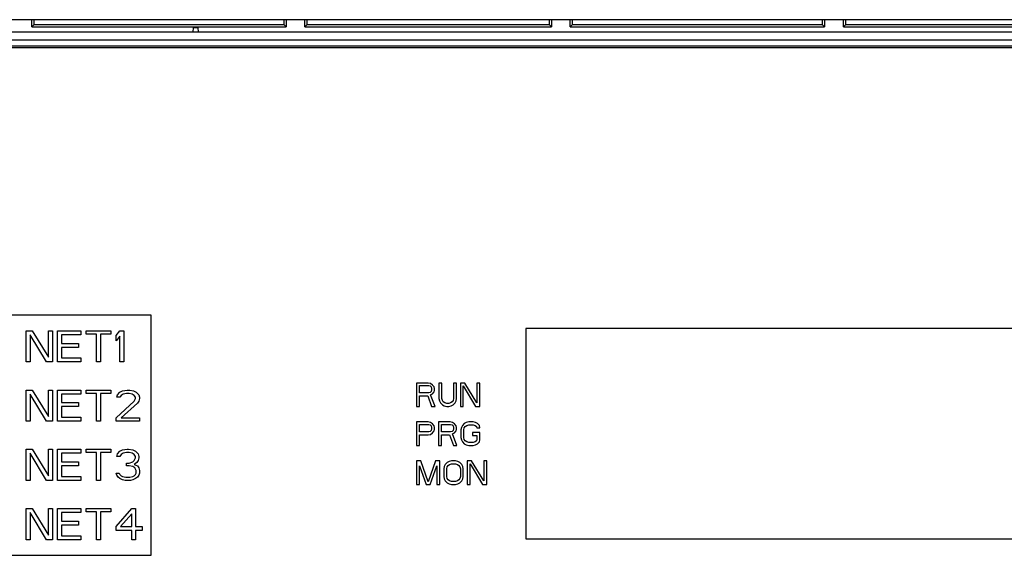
# Model space of a CAD drawing. Header units: millimetres. Extents: x 0 to 1300, y 0 to 1100.
# Tile 22 of 35: x 427 to 490, y 601 to 635. Entities that reach past the tile are written whole.
import ezdxf

# ---------------------------------------------------------------- set-up
doc = ezdxf.new("R2010")
doc.units = ezdxf.units.MM
doc.header["$LTSCALE"] = 71.703704
doc.layers.add('00_COMPONENTS', color=7, linetype='CONTINUOUS')

msp = doc.modelspace()

# ---------------------------------------------------------------- linework, layer by layer
at = {"layer": '00_COMPONENTS', "color": 7, "linetype": 'CONTINUOUS'}
for p, q in [((542.433, 635.49), (367.433, 635.49)), ((427.785, 635.041), (427.785, 635.49)), ((427.933, 635.19), (427.933, 635.49)), ((443.933, 635.49), (443.933, 635.19)), ((444.082, 635.49), (444.082, 635.041)), ((445.285, 635.041), (445.285, 635.49)), ((445.433, 635.19), (445.433, 635.49)), ((460.933, 635.49), (460.933, 635.19)), ((461.082, 635.49), (461.082, 635.041)), ((462.285, 635.041), (462.285, 635.49)), ((462.433, 635.19), (462.433, 635.49)), ((478.433, 635.49), (478.433, 635.19)), ((478.582, 635.49), (478.582, 635.041)), ((479.785, 635.041), (479.785, 635.49)), ((479.933, 635.19), (479.933, 635.49)), ((541.933, 634.69), (412.933, 634.69)), ((427.785, 635.041), (427.933, 635.19)), ((427.785, 635.041), (444.082, 635.041)), ((427.933, 635.19), (443.933, 635.19)), ((438.133, 634.69), (438.139, 634.99)), ((438.139, 634.99), (438.428, 634.99)), ((438.428, 634.99), (438.433, 634.69)), ((443.933, 635.19), (444.082, 635.041)), ((445.433, 635.19), (445.285, 635.041)), ((445.285, 635.041), (461.082, 635.041)), ((445.433, 635.19), (460.933, 635.19)), ((460.933, 635.19), (461.082, 635.041)), ((462.433, 635.19), (462.285, 635.041)), ((462.285, 635.041), (478.582, 635.041)), ((462.433, 635.19), (478.433, 635.19)), ((478.433, 635.19), (478.582, 635.041)), ((479.933, 635.19), (479.785, 635.041)), ((479.785, 635.041), (496.082, 635.041)), ((479.933, 635.19), (495.933, 635.19)), ((541.533, 633.79), (413.333, 633.79)), ((541.433, 633.69), (413.433, 633.69)), ((435.433, 616.54), (426.433, 616.54)), ((435.433, 601.14), (435.433, 616.54)), ((427.433, 613.54), (427.433, 615.54)), ((427.433, 615.54), (427.808, 615.54)), ((427.683, 615.284), (427.683, 613.54)), ((428.725, 613.54), (427.683, 615.284)), ((427.808, 615.54), (428.85, 613.837)), ((428.85, 613.837), (428.85, 615.54)), ((428.85, 615.54), (429.1, 615.54)), ((429.1, 615.54), (429.1, 613.54)), ((429.433, 613.54), (429.433, 615.54)), ((429.433, 615.54), (430.933, 615.54)), ((429.683, 615.284), (429.683, 614.731)), ((430.933, 615.284), (429.683, 615.284)), ((430.933, 615.54), (430.933, 615.284)), ((431.267, 615.327), (431.267, 615.54)), ((431.267, 615.54), (432.85, 615.54)), ((431.933, 615.327), (431.267, 615.327)), ((431.933, 613.54), (431.933, 615.327)), ((432.183, 615.327), (432.183, 613.54)), ((432.85, 615.327), (432.183, 615.327)), ((432.85, 615.54), (432.85, 615.327)), ((433.183, 615.242), (433.433, 615.54)), ((433.183, 614.901), (433.183, 615.242)), ((433.433, 615.199), (433.183, 614.901)), ((433.433, 615.54), (433.683, 615.54)), ((433.433, 613.54), (433.433, 615.199)), ((433.683, 615.54), (433.683, 613.54)), ((459.433, 615.69), (459.433, 602.19)), ((495.433, 615.69), (459.433, 615.69)), ((429.683, 614.731), (430.767, 614.731)), ((430.767, 614.731), (430.767, 614.476)), ((429.683, 614.476), (429.683, 613.795)), ((430.767, 614.476), (429.683, 614.476)), ((427.683, 613.54), (427.433, 613.54)), ((429.1, 613.54), (428.725, 613.54)), ((430.933, 613.54), (429.433, 613.54)), ((429.683, 613.795), (430.933, 613.795)), ((430.933, 613.795), (430.933, 613.54)), ((432.183, 613.54), (431.933, 613.54)), ((433.683, 613.54), (433.433, 613.54)), ((452.433, 612.19), (452.433, 610.69)), ((453.183, 612.19), (452.433, 612.19)), ((452.621, 611.551), (452.621, 612.03)), ((452.621, 612.03), (453.215, 612.03)), ((453.34, 612.158), (453.183, 612.19)), ((453.215, 612.03), (453.308, 611.998)), ((453.308, 611.998), (453.371, 611.934)), ((453.465, 612.062), (453.34, 612.158)), ((453.558, 611.934), (453.465, 612.062)), ((453.871, 612.19), (453.871, 611.2)), ((454.058, 612.19), (453.871, 612.19)), ((454.058, 611.2), (454.058, 612.19)), ((454.808, 612.19), (454.808, 611.2)), ((454.996, 612.19), (454.808, 612.19)), ((454.996, 611.2), (454.996, 612.19)), ((455.246, 612.19), (455.246, 610.69)), ((455.527, 612.19), (455.246, 612.19)), ((455.433, 610.69), (455.433, 611.998)), ((455.433, 611.998), (456.215, 610.69)), ((456.308, 610.913), (455.527, 612.19)), ((456.308, 612.19), (456.308, 610.913)), ((456.496, 612.19), (456.308, 612.19)), ((456.496, 610.69), (456.496, 612.19)), ((427.433, 609.74), (427.433, 611.74)), ((427.433, 611.74), (427.808, 611.74)), ((427.683, 611.484), (427.683, 609.74)), ((428.725, 609.74), (427.683, 611.484)), ((427.808, 611.74), (428.85, 610.037)), ((428.85, 610.037), (428.85, 611.74)), ((428.85, 611.74), (429.1, 611.74)), ((429.1, 611.74), (429.1, 609.74)), ((429.433, 609.74), (429.433, 611.74)), ((429.433, 611.74), (430.933, 611.74)), ((429.683, 611.484), (429.683, 610.931)), ((430.933, 611.484), (429.683, 611.484)), ((430.933, 611.74), (430.933, 611.484)), ((431.267, 611.527), (431.267, 611.74)), ((431.267, 611.74), (432.85, 611.74)), ((431.933, 611.527), (431.267, 611.527)), ((431.933, 609.74), (431.933, 611.527)), ((432.183, 611.527), (432.183, 609.74)), ((432.85, 611.527), (432.183, 611.527)), ((432.85, 611.74), (432.85, 611.527)), ((433.225, 611.272), (433.267, 611.442)), ((433.267, 611.442), (433.433, 611.612)), ((433.433, 611.612), (433.6, 611.697)), ((433.517, 611.399), (433.433, 611.272)), ((433.642, 611.484), (433.517, 611.399)), ((433.6, 611.697), (433.892, 611.74)), ((433.85, 611.527), (433.642, 611.484)), ((434.017, 611.527), (433.85, 611.527)), ((433.892, 611.74), (434.058, 611.74)), ((434.225, 611.484), (434.017, 611.527)), ((434.058, 611.74), (434.308, 611.697)), ((434.35, 611.399), (434.225, 611.484)), ((434.308, 611.697), (434.475, 611.612)), ((434.433, 611.272), (434.35, 611.399)), ((434.475, 611.612), (434.642, 611.442)), ((434.642, 611.442), (434.683, 611.272)), ((453.215, 611.551), (452.621, 611.551)), ((452.621, 610.69), (452.621, 611.36)), ((452.621, 611.36), (453.152, 611.36)), ((453.152, 611.36), (453.402, 610.69)), ((453.308, 611.583), (453.215, 611.551)), ((453.371, 611.647), (453.308, 611.583)), ((453.34, 611.424), (453.465, 611.487)), ((453.621, 610.69), (453.34, 611.424)), ((453.371, 611.934), (453.402, 611.839)), ((453.402, 611.743), (453.371, 611.647)), ((453.402, 611.839), (453.402, 611.743)), ((453.465, 611.487), (453.558, 611.615)), ((453.59, 611.839), (453.558, 611.934)), ((453.558, 611.615), (453.59, 611.711)), ((453.59, 611.711), (453.59, 611.839)), ((429.683, 610.931), (430.767, 610.931)), ((430.767, 610.931), (430.767, 610.676)), ((433.183, 609.952), (434.35, 611.016)), ((433.433, 611.272), (433.225, 611.272)), ((434.558, 610.889), (433.517, 609.952)), ((434.35, 611.016), (434.433, 611.186)), ((434.433, 611.186), (434.433, 611.272)), ((434.642, 611.016), (434.558, 610.889)), ((434.683, 611.186), (434.642, 611.016)), ((434.683, 611.272), (434.683, 611.186)), ((453.871, 611.2), (453.902, 611.041)), ((453.902, 611.041), (453.965, 610.913)), ((453.965, 610.913), (454.09, 610.785)), ((454.09, 611.073), (454.058, 611.2)), ((454.152, 610.977), (454.09, 611.073)), ((454.09, 610.785), (454.215, 610.722)), ((454.246, 610.913), (454.152, 610.977)), ((454.215, 610.722), (454.371, 610.69)), ((454.371, 610.881), (454.246, 610.913)), ((454.496, 610.881), (454.371, 610.881)), ((454.621, 610.913), (454.496, 610.881)), ((454.496, 610.69), (454.652, 610.722)), ((454.715, 610.977), (454.621, 610.913)), ((454.652, 610.722), (454.777, 610.785)), ((454.777, 611.073), (454.715, 610.977)), ((454.808, 611.2), (454.777, 611.073)), ((454.777, 610.785), (454.902, 610.913)), ((454.902, 610.913), (454.965, 611.041)), ((454.965, 611.041), (454.996, 611.2)), ((429.683, 610.676), (429.683, 609.995)), ((430.767, 610.676), (429.683, 610.676)), ((452.433, 610.69), (452.621, 610.69)), ((453.402, 610.69), (453.621, 610.69)), ((454.371, 610.69), (454.496, 610.69)), ((455.246, 610.69), (455.433, 610.69)), ((456.215, 610.69), (456.496, 610.69)), ((427.683, 609.74), (427.433, 609.74)), ((429.1, 609.74), (428.725, 609.74)), ((430.933, 609.74), (429.433, 609.74)), ((429.683, 609.995), (430.933, 609.995)), ((430.933, 609.995), (430.933, 609.74)), ((432.183, 609.74), (431.933, 609.74)), ((433.183, 609.74), (433.183, 609.952)), ((434.683, 609.74), (433.183, 609.74)), ((433.517, 609.952), (434.683, 609.952)), ((434.683, 609.952), (434.683, 609.74)), ((452.433, 609.69), (452.433, 608.19)), ((453.183, 609.69), (452.433, 609.69)), ((452.621, 609.051), (452.621, 609.53)), ((452.621, 609.53), (453.215, 609.53)), ((453.34, 609.658), (453.183, 609.69)), ((453.215, 609.53), (453.308, 609.498)), ((453.308, 609.498), (453.371, 609.434)), ((453.465, 609.562), (453.34, 609.658)), ((453.558, 609.434), (453.465, 609.562)), ((453.84, 609.69), (453.84, 608.19)), ((454.59, 609.69), (453.84, 609.69)), ((454.027, 609.051), (454.027, 609.53)), ((454.027, 609.53), (454.621, 609.53)), ((454.746, 609.658), (454.59, 609.69)), ((454.621, 609.53), (454.715, 609.498)), ((454.715, 609.498), (454.777, 609.434)), ((454.871, 609.562), (454.746, 609.658)), ((454.965, 609.434), (454.871, 609.562)), ((455.371, 609.466), (455.308, 609.339)), ((455.496, 609.594), (455.371, 609.466)), ((455.621, 609.658), (455.496, 609.594)), ((455.558, 609.402), (455.652, 609.466)), ((455.777, 609.69), (455.621, 609.658)), ((455.652, 609.466), (455.777, 609.498)), ((456.058, 609.69), (455.777, 609.69)), ((455.777, 609.498), (456.058, 609.498)), ((456.215, 609.658), (456.058, 609.69)), ((456.058, 609.498), (456.183, 609.466)), ((456.183, 609.466), (456.277, 609.402)), ((456.34, 609.594), (456.215, 609.658)), ((456.465, 609.466), (456.34, 609.594)), ((456.496, 609.307), (456.465, 609.466)), ((453.215, 609.051), (452.621, 609.051)), ((452.621, 608.19), (452.621, 608.86)), ((452.621, 608.86), (453.183, 608.86)), ((453.183, 608.86), (453.34, 608.892)), ((453.308, 609.083), (453.215, 609.051)), ((453.371, 609.147), (453.308, 609.083)), ((453.34, 608.892), (453.465, 608.987)), ((453.371, 609.434), (453.402, 609.339)), ((453.402, 609.243), (453.371, 609.147)), ((453.402, 609.339), (453.402, 609.243)), ((453.465, 608.987), (453.558, 609.115)), ((453.59, 609.339), (453.558, 609.434)), ((453.558, 609.115), (453.59, 609.211)), ((453.59, 609.211), (453.59, 609.339)), ((454.621, 609.051), (454.027, 609.051)), ((454.027, 608.19), (454.027, 608.86)), ((454.027, 608.86), (454.558, 608.86)), ((454.558, 608.86), (454.808, 608.19)), ((454.715, 609.083), (454.621, 609.051)), ((454.777, 609.147), (454.715, 609.083)), ((454.746, 608.924), (454.871, 608.987)), ((455.027, 608.19), (454.746, 608.924)), ((454.777, 609.434), (454.808, 609.339)), ((454.808, 609.243), (454.777, 609.147)), ((454.808, 609.339), (454.808, 609.243)), ((454.871, 608.987), (454.965, 609.115)), ((454.996, 609.339), (454.965, 609.434)), ((454.965, 609.115), (454.996, 609.211)), ((454.996, 609.211), (454.996, 609.339)), ((455.308, 609.339), (455.277, 609.179)), ((455.277, 609.179), (455.277, 608.7)), ((455.465, 609.179), (455.496, 609.307)), ((455.465, 608.7), (455.465, 609.179)), ((455.496, 609.307), (455.558, 609.402)), ((456.027, 609.019), (456.027, 608.828)), ((456.496, 609.019), (456.027, 609.019)), ((456.027, 608.828), (456.308, 608.828)), ((456.277, 609.402), (456.308, 609.307)), ((456.308, 609.307), (456.496, 609.307)), ((456.308, 608.828), (456.308, 608.573)), ((456.496, 608.541), (456.496, 609.019)), ((452.433, 608.19), (452.621, 608.19)), ((453.84, 608.19), (454.027, 608.19)), ((454.808, 608.19), (455.027, 608.19)), ((455.277, 608.7), (455.308, 608.541)), ((455.308, 608.541), (455.371, 608.413)), ((455.371, 608.413), (455.496, 608.285)), ((455.496, 608.573), (455.465, 608.7)), ((455.558, 608.477), (455.496, 608.573)), ((455.496, 608.285), (455.621, 608.222)), ((455.652, 608.413), (455.558, 608.477)), ((455.621, 608.222), (455.777, 608.19)), ((455.777, 608.381), (455.652, 608.413)), ((456.058, 608.381), (455.777, 608.381)), ((455.777, 608.19), (456.058, 608.19)), ((456.183, 608.413), (456.058, 608.381)), ((456.058, 608.19), (456.215, 608.222)), ((456.277, 608.477), (456.183, 608.413)), ((456.215, 608.222), (456.34, 608.285)), ((456.308, 608.573), (456.277, 608.477)), ((456.34, 608.285), (456.465, 608.413)), ((456.465, 608.413), (456.496, 608.541)), ((427.433, 605.94), (427.433, 607.94)), ((427.433, 607.94), (427.808, 607.94)), ((427.683, 607.684), (427.683, 605.94)), ((428.725, 605.94), (427.683, 607.684)), ((427.808, 607.94), (428.85, 606.237)), ((428.85, 606.237), (428.85, 607.94)), ((428.85, 607.94), (429.1, 607.94)), ((429.1, 607.94), (429.1, 605.94)), ((429.433, 605.94), (429.433, 607.94)), ((429.433, 607.94), (430.933, 607.94)), ((429.683, 607.684), (429.683, 607.131)), ((430.933, 607.684), (429.683, 607.684)), ((430.933, 607.94), (430.933, 607.684)), ((431.267, 607.727), (431.267, 607.94)), ((431.267, 607.94), (432.85, 607.94)), ((431.933, 607.727), (431.267, 607.727)), ((431.933, 605.94), (431.933, 607.727)), ((432.183, 607.727), (432.183, 605.94)), ((432.85, 607.727), (432.183, 607.727)), ((432.85, 607.94), (432.85, 607.727)), ((433.225, 607.472), (433.267, 607.642)), ((433.267, 607.642), (433.433, 607.812)), ((433.433, 607.812), (433.6, 607.897)), ((433.517, 607.599), (433.433, 607.472)), ((433.642, 607.684), (433.517, 607.599)), ((433.6, 607.897), (433.892, 607.94)), ((433.85, 607.727), (433.642, 607.684)), ((434.017, 607.727), (433.85, 607.727)), ((433.892, 607.94), (433.975, 607.94)), ((433.975, 607.94), (434.267, 607.897)), ((434.225, 607.684), (434.017, 607.727)), ((434.35, 607.599), (434.225, 607.684)), ((434.267, 607.897), (434.433, 607.812)), ((434.433, 607.472), (434.35, 607.599)), ((434.433, 607.812), (434.6, 607.642)), ((434.6, 607.642), (434.642, 607.472)), ((429.683, 607.131), (430.767, 607.131)), ((430.767, 607.131), (430.767, 606.876)), ((433.433, 607.472), (433.225, 607.472)), ((433.85, 606.876), (433.85, 607.046)), ((433.85, 607.046), (434.017, 607.046)), ((434.017, 607.046), (434.267, 607.131)), ((434.267, 607.131), (434.35, 607.216)), ((434.35, 607.216), (434.433, 607.386)), ((434.517, 607.089), (434.35, 606.961)), ((434.35, 606.961), (434.558, 606.876)), ((434.433, 607.386), (434.433, 607.472)), ((434.6, 607.216), (434.517, 607.089)), ((434.642, 607.386), (434.6, 607.216)), ((434.642, 607.472), (434.642, 607.386)), ((452.433, 607.19), (452.433, 605.69)), ((452.715, 607.19), (452.433, 607.19)), ((453.183, 605.849), (452.715, 607.19)), ((453.652, 607.19), (453.183, 605.849)), ((453.933, 607.19), (453.652, 607.19)), ((453.933, 605.69), (453.933, 607.19)), ((454.277, 606.966), (454.215, 606.839)), ((454.402, 607.094), (454.277, 606.966)), ((454.527, 607.158), (454.402, 607.094)), ((454.465, 606.902), (454.558, 606.966)), ((454.683, 607.19), (454.527, 607.158)), ((454.558, 606.966), (454.683, 606.998)), ((454.933, 607.19), (454.683, 607.19)), ((454.683, 606.998), (454.933, 606.998)), ((455.09, 607.158), (454.933, 607.19)), ((454.933, 606.998), (455.058, 606.966)), ((455.058, 606.966), (455.152, 606.902)), ((455.215, 607.094), (455.09, 607.158)), ((455.34, 606.966), (455.215, 607.094)), ((455.402, 606.839), (455.34, 606.966)), ((455.683, 607.19), (455.683, 605.69)), ((455.965, 607.19), (455.683, 607.19)), ((455.871, 605.69), (455.871, 606.998)), ((455.871, 606.998), (456.652, 605.69)), ((456.746, 605.913), (455.965, 607.19)), ((456.746, 607.19), (456.746, 605.913)), ((456.933, 607.19), (456.746, 607.19)), ((456.933, 605.69), (456.933, 607.19)), ((429.683, 606.876), (429.683, 606.195)), ((430.767, 606.876), (429.683, 606.876)), ((433.225, 606.28), (433.183, 606.408)), ((433.183, 606.408), (433.392, 606.408)), ((433.392, 606.408), (433.433, 606.323)), ((433.433, 606.323), (433.517, 606.237)), ((434.017, 606.876), (433.85, 606.876)), ((434.267, 606.833), (434.017, 606.876)), ((434.392, 606.748), (434.267, 606.833)), ((434.35, 606.237), (434.433, 606.323)), ((434.475, 606.578), (434.392, 606.748)), ((434.433, 606.323), (434.475, 606.408)), ((434.475, 606.408), (434.475, 606.578)), ((434.558, 606.876), (434.642, 606.748)), ((434.642, 606.748), (434.683, 606.578)), ((434.683, 606.408), (434.642, 606.28)), ((434.683, 606.578), (434.683, 606.408)), ((452.621, 605.69), (452.621, 606.87)), ((452.621, 606.87), (453.058, 605.69)), ((453.308, 605.69), (453.746, 606.87)), ((453.746, 606.87), (453.746, 605.69)), ((454.215, 606.839), (454.183, 606.679)), ((454.183, 606.679), (454.183, 606.2)), ((454.371, 606.679), (454.402, 606.807)), ((454.371, 606.2), (454.371, 606.679)), ((454.402, 606.807), (454.465, 606.902)), ((455.152, 606.902), (455.215, 606.807)), ((455.215, 606.807), (455.246, 606.679)), ((455.246, 606.679), (455.246, 606.2)), ((455.433, 606.679), (455.402, 606.839)), ((455.433, 606.2), (455.433, 606.679)), ((427.683, 605.94), (427.433, 605.94)), ((429.1, 605.94), (428.725, 605.94)), ((430.933, 605.94), (429.433, 605.94)), ((429.683, 606.195), (430.933, 606.195)), ((430.933, 606.195), (430.933, 605.94)), ((432.183, 605.94), (431.933, 605.94)), ((433.308, 606.152), (433.225, 606.28)), ((433.433, 606.067), (433.308, 606.152)), ((433.6, 605.982), (433.433, 606.067)), ((433.517, 606.237), (433.6, 606.195)), ((433.6, 606.195), (433.808, 606.152)), ((433.767, 605.94), (433.6, 605.982)), ((434.1, 605.94), (433.767, 605.94)), ((433.808, 606.152), (434.058, 606.152)), ((434.058, 606.152), (434.267, 606.195)), ((434.267, 605.982), (434.1, 605.94)), ((434.267, 606.195), (434.35, 606.237)), ((434.433, 606.067), (434.267, 605.982)), ((434.558, 606.152), (434.433, 606.067)), ((434.642, 606.28), (434.558, 606.152)), ((452.433, 605.69), (452.621, 605.69)), ((453.058, 605.69), (453.308, 605.69)), ((453.746, 605.69), (453.933, 605.69)), ((454.183, 606.2), (454.215, 606.041)), ((454.215, 606.041), (454.277, 605.913)), ((454.277, 605.913), (454.402, 605.785)), ((454.402, 606.073), (454.371, 606.2)), ((454.465, 605.977), (454.402, 606.073)), ((454.402, 605.785), (454.527, 605.722)), ((454.558, 605.913), (454.465, 605.977)), ((454.527, 605.722), (454.683, 605.69)), ((454.683, 605.881), (454.558, 605.913)), ((454.933, 605.881), (454.683, 605.881)), ((454.683, 605.69), (454.933, 605.69)), ((455.058, 605.913), (454.933, 605.881)), ((454.933, 605.69), (455.09, 605.722)), ((455.152, 605.977), (455.058, 605.913)), ((455.09, 605.722), (455.215, 605.785)), ((455.215, 606.073), (455.152, 605.977)), ((455.246, 606.2), (455.215, 606.073)), ((455.215, 605.785), (455.34, 605.913)), ((455.34, 605.913), (455.402, 606.041)), ((455.402, 606.041), (455.433, 606.2)), ((455.683, 605.69), (455.871, 605.69)), ((456.652, 605.69), (456.933, 605.69)), ((427.433, 602.14), (427.433, 604.14)), ((427.433, 604.14), (427.808, 604.14)), ((427.683, 603.884), (427.683, 602.14)), ((428.725, 602.14), (427.683, 603.884)), ((427.808, 604.14), (428.85, 602.437)), ((428.85, 602.437), (428.85, 604.14)), ((428.85, 604.14), (429.1, 604.14)), ((429.1, 604.14), (429.1, 602.14)), ((429.433, 602.14), (429.433, 604.14)), ((429.433, 604.14), (430.933, 604.14)), ((429.683, 603.884), (429.683, 603.331)), ((430.933, 603.884), (429.683, 603.884)), ((430.933, 604.14), (430.933, 603.884)), ((431.267, 603.927), (431.267, 604.14)), ((431.267, 604.14), (432.85, 604.14)), ((431.933, 603.927), (431.267, 603.927)), ((431.933, 602.14), (431.933, 603.927)), ((432.183, 603.927), (432.183, 602.14)), ((432.85, 603.927), (432.183, 603.927)), ((432.85, 604.14), (432.85, 603.927)), ((433.183, 602.991), (434.183, 604.14)), ((434.183, 603.799), (433.475, 602.991)), ((434.183, 604.14), (434.433, 604.14)), ((434.183, 602.991), (434.183, 603.799)), ((434.433, 604.14), (434.433, 602.991)), ((429.683, 603.331), (430.767, 603.331)), ((430.767, 603.331), (430.767, 603.076)), ((429.683, 603.076), (429.683, 602.395)), ((430.767, 603.076), (429.683, 603.076)), ((433.183, 602.735), (433.183, 602.991)), ((434.183, 602.735), (433.183, 602.735)), ((433.475, 602.991), (434.183, 602.991)), ((434.183, 602.14), (434.183, 602.735)), ((434.433, 602.991), (434.85, 602.991)), ((434.433, 602.735), (434.433, 602.14)), ((434.85, 602.735), (434.433, 602.735)), ((434.85, 602.991), (434.85, 602.735)), ((427.683, 602.14), (427.433, 602.14)), ((429.1, 602.14), (428.725, 602.14)), ((430.933, 602.14), (429.433, 602.14)), ((429.683, 602.395), (430.933, 602.395)), ((430.933, 602.395), (430.933, 602.14)), ((432.183, 602.14), (431.933, 602.14)), ((434.433, 602.14), (434.183, 602.14)), ((459.433, 602.19), (495.433, 602.19)), ((426.433, 601.14), (435.433, 601.14))]:
    msp.add_line(p, q, dxfattribs=at)
at = {"layer": '00_COMPONENTS', "color": 9, "linetype": 'CONTINUOUS'}
msp.add_line((412.329, 634.19), (542.538, 634.19), dxfattribs=at)

doc.saveas('drawing.dxf')
